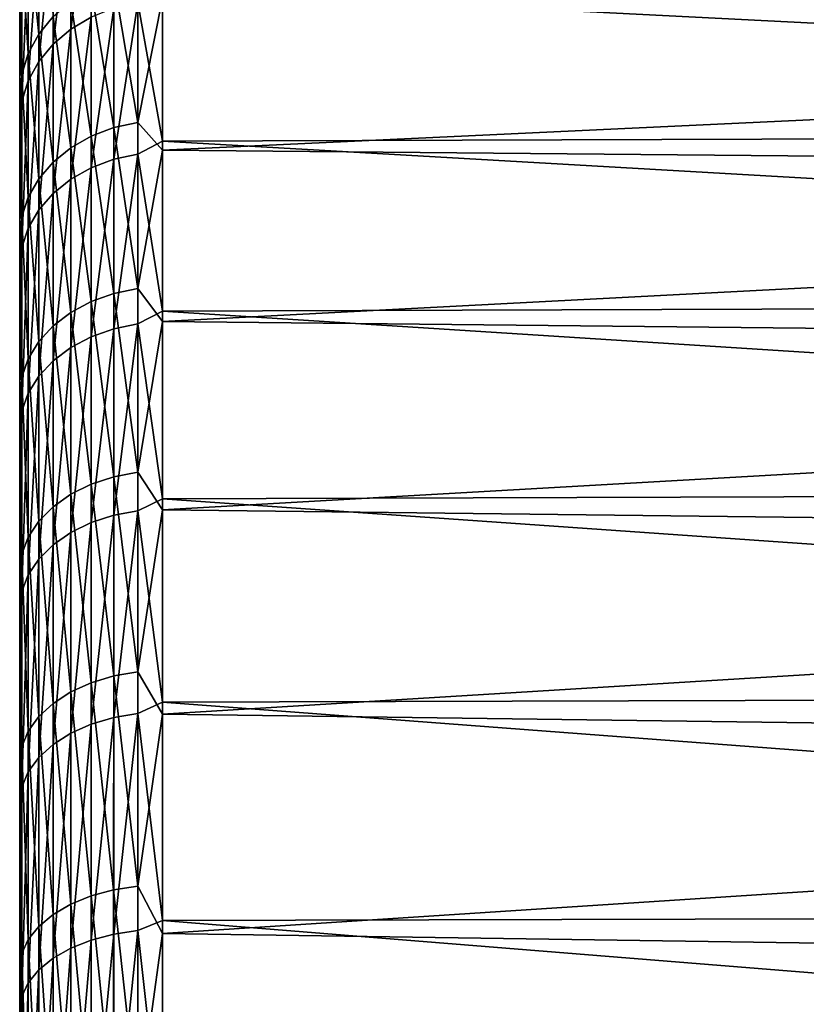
# Model space of a CAD drawing. Header units: metres. Extents: x -150 to 146, y -127 to 82.
# Tile 40 of 256: x -149.6 to -144.09, y 12.59 to 19.49. Entities that reach past the tile are written whole.
import ezdxf

# ---------------------------------------------------------------- set-up
doc = ezdxf.new("R2010")
doc.units = ezdxf.units.M
doc.layers.add('solid_ELLA_AP_WANNE_SW0001', color=7, linetype='CONTINUOUS')

msp = doc.modelspace()

# ---------------------------------------------------------------- linework, layer by layer
at = {"layer": 'solid_ELLA_AP_WANNE_SW0001'}
for points in [[(-149.600006, -21.998028, 0.260199), (-149.600006, 21.9667, 1.200968), (-149.600006, 21.998051, 0.258183)], [(-149.600006, -21.989384, -0.680831), (-149.600006, 21.998051, 0.258183), (-149.600006, 21.989319, -0.682889)], [(-149.600006, -21.998028, 0.260199), (-149.600006, 21.998051, 0.258183), (-149.600006, -21.989384, -0.680831)], [(-149.600006, -21.940376, -1.617136), (-149.600006, 21.989319, -0.682889), (-149.600006, 21.940222, -1.619231)], [(-149.600006, -21.989384, -0.680831), (-149.600006, 21.989319, -0.682889), (-149.600006, -21.940376, -1.617136)], [(-149.600006, -21.966591, 1.202937), (-149.600006, 21.895464, 2.140321), (-149.600006, 21.9667, 1.200968)], [(-149.600006, -21.966591, 1.202937), (-149.600006, 21.9667, 1.200968), (-149.600006, -21.998028, 0.260199)], [(-149.600006, -21.850758, -2.55427), (-149.600006, 21.940222, -1.619231), (-149.600006, 21.850508, -2.556398)], [(-149.600006, -21.940376, -1.617136), (-149.600006, 21.940222, -1.619231), (-149.600006, -21.850758, -2.55427)], [(-149.600006, -21.895277, 2.142242), (-149.600006, 21.784483, 3.071629), (-149.600006, 21.895464, 2.140321)], [(-149.600006, -21.895277, 2.142242), (-149.600006, 21.895464, 2.140321), (-149.600006, -21.966591, 1.202937)], [(-149.600006, -21.721155, -3.488612), (-149.600006, 21.850508, -2.556398), (-149.600006, 21.720808, -3.490769)], [(-149.600006, -21.850758, -2.55427), (-149.600006, 21.850508, -2.556398), (-149.600006, -21.721155, -3.488612)], [(-149.600006, -21.78422, 3.073499), (-149.600006, 21.632984, 3.999683), (-149.600006, 21.784483, 3.071629)], [(-149.600006, -21.78422, 3.073499), (-149.600006, 21.784483, 3.071629), (-149.600006, -21.895277, 2.142242)], [(-149.600006, -21.552286, -4.41507), (-149.600006, 21.720808, -3.490769), (-149.600006, 21.551838, -4.417252)], [(-149.600006, -21.721155, -3.488612), (-149.600006, 21.720808, -3.490769), (-149.600006, -21.552286, -4.41507)], [(-149.600006, -21.632648, 4.001499), (-149.600006, 21.441534, 4.9232), (-149.600006, 21.632984, 3.999683)], [(-149.600006, -21.632648, 4.001499), (-149.600006, 21.632984, 3.999683), (-149.600006, -21.78422, 3.073499)], [(-149.600006, -21.344658, -5.329469), (-149.600006, 21.551838, -4.417252), (-149.600006, 21.344109, -5.331671)], [(-149.600006, -21.552286, -4.41507), (-149.600006, 21.551838, -4.417252), (-149.600006, -21.344658, -5.329469)], [(-149.600006, -21.44113, 4.924959), (-149.600006, 21.211245, 5.837162), (-149.600006, 21.441534, 4.9232)], [(-149.600006, -21.44113, 4.924959), (-149.600006, 21.441534, 4.9232), (-149.600006, -21.632648, 4.001499)], [(-149.600006, -21.096973, -6.236975), (-149.600006, 21.344109, -5.331671), (-149.600006, 21.096317, -6.239192)], [(-149.600006, -21.344658, -5.329469), (-149.600006, 21.344109, -5.331671), (-149.600006, -21.096973, -6.236975)], [(-149.600006, -21.210775, 5.838861), (-149.600006, 20.943209, 6.736605), (-149.600006, 21.211245, 5.837162)], [(-149.600006, -21.210775, 5.838861), (-149.600006, 21.211245, 5.837162), (-149.600006, -21.44113, 4.924959)], [(-149.600006, -20.810144, -7.135509), (-149.600006, 21.096317, -6.239192), (-149.600006, 20.809381, -7.137736)], [(-149.600006, -21.096973, -6.236975), (-149.600006, 21.096317, -6.239192), (-149.600006, -20.810144, -7.135509)], [(-149.600006, -20.942682, 6.738243), (-149.600006, 20.636206, 7.624506), (-149.600006, 20.943209, 6.736605)], [(-149.600006, -20.942682, 6.738243), (-149.600006, 20.943209, 6.736605), (-149.600006, -21.210775, 5.838861)], [(-149.600006, -20.485786, -8.020185), (-149.600006, 20.809381, -7.137736), (-149.600006, 20.484913, -8.022417)], [(-149.600006, -20.810144, -7.135509), (-149.600006, 20.809381, -7.137736), (-149.600006, -20.485786, -8.020185)], [(-149.600006, -20.635624, 7.62608), (-149.600006, 20.290331, 8.501708), (-149.600006, 20.636206, 7.624506)], [(-149.600006, -20.635624, 7.62608), (-149.600006, 20.636206, 7.624506), (-149.600006, -20.942682, 6.738243)], [(-149.600006, -20.125418, -8.886335), (-149.600006, 20.484913, -8.022417), (-149.600006, 20.124432, -8.888567)], [(-149.600006, -20.485786, -8.020185), (-149.600006, 20.484913, -8.022417), (-149.600006, -20.125418, -8.886335)], [(-149.242401, 20.344822, 10.21743), (-149.242386, 19.426407, 11.871095), (-149.099411, 20.434181, 10.262307)], [(-149.242386, 19.426407, 11.871095), (-149.099396, 19.51173, 11.923235), (-149.099411, 20.434181, 10.262307)], [(-149.365829, 20.234612, 10.162081), (-149.365814, 19.321173, 11.806789), (-149.242401, 20.344822, 10.21743)], [(-149.365814, 19.321173, 11.806789), (-149.242386, 19.426407, 11.871095), (-149.242401, 20.344822, 10.21743)], [(-149.600006, -20.289701, 8.503214), (-149.600006, 19.907581, 9.363453), (-149.600006, 20.290331, 8.501708)], [(-149.600006, -20.289701, 8.503214), (-149.600006, 20.290331, 8.501708), (-149.600006, -20.635624, 7.62608)], [(-149.539764, 20.129267, -9.69381), (-149.466034, 20.271749, -9.762427), (-149.466049, 19.391336, -11.411584)], [(-149.466049, 19.391336, -11.411584), (-149.466034, 20.271749, -9.762427), (-149.365967, 19.514517, -11.484073)], [(-149.465942, 19.199234, 11.732275), (-149.365814, 19.321173, 11.806789), (-149.365829, 20.234612, 10.162081)], [(-149.465942, 20.106907, 10.097946), (-149.465942, 19.199234, 11.732275), (-149.365829, 20.234612, 10.162081)], [(-149.600006, -19.727198, -9.73768), (-149.600006, 20.124432, -8.888567), (-149.600006, 19.726101, -9.739904)], [(-149.600006, -20.125418, -8.886335), (-149.600006, 20.124432, -8.888567), (-149.600006, -19.727198, -9.73768)], [(-149.584869, 19.977406, -9.620677), (-149.539764, 20.129267, -9.69381), (-149.539764, 19.255039, -11.331374)], [(-149.539764, 19.255039, -11.331374), (-149.539764, 20.129267, -9.69381), (-149.466049, 19.391336, -11.411584)], [(-149.539703, 19.965595, 10.026978), (-149.539688, 19.064302, 11.64982), (-149.465942, 20.106907, 10.097946)], [(-149.539688, 19.064302, 11.64982), (-149.465942, 19.199234, 11.732275), (-149.465942, 20.106907, 10.097946)], [(-149.600006, 19.726101, -9.739904), (-149.584869, 19.977406, -9.620677), (-149.584869, 19.109774, -11.245887)], [(-149.584869, 19.109774, -11.245887), (-149.584869, 19.977406, -9.620677), (-149.539764, 19.255039, -11.331374)], [(-149.584839, 18.920486, 11.561936), (-149.539688, 19.064302, 11.64982), (-149.539703, 19.965595, 10.026978)], [(-149.584839, 19.814978, 9.951335), (-149.584839, 18.920486, 11.561936), (-149.539703, 19.965595, 10.026978)], [(-149.600006, 19.907581, 9.363453), (-149.600006, 19.489948, 10.204987), (-149.584839, 19.814978, 9.951335)], [(-149.600006, -19.906904, 9.364891), (-149.600006, 19.489948, 10.204987), (-149.600006, 19.907581, 9.363453)], [(-149.600006, -19.906904, 9.364891), (-149.600006, 19.907581, 9.363453), (-149.600006, -20.289701, 8.503214)], [(-149.600006, 19.036777, 11.026817), (-149.584839, 18.920486, 11.561936), (-149.584839, 19.814978, 9.951335)], [(-149.600006, 19.489948, 10.204987), (-149.600006, 19.036777, 11.026817), (-149.584839, 19.814978, 9.951335)], [(-149.099594, 19.707031, -11.597366), (-148.941406, 19.770508, -11.634722), (-148.941422, 18.736404, -13.235808)], [(-148.941422, 18.736404, -13.235808), (-148.941406, 19.770508, -11.634722), (-148.772858, 18.77319, -13.261794)], [(-148.941406, 19.770508, -11.634722), (-148.772827, 19.80932, -11.657562), (-148.772858, 18.77319, -13.261794)], [(-148.772858, 18.77319, -13.261794), (-148.772827, 19.80932, -11.657562), (-148.600006, 19.646578, -11.95876)], [(-148.600006, 19.702906, 11.865728), (-129, 18.706472, 13.381624), (-129, 19.766756, 11.759055)], [(-149.600006, 19.2904, -10.576266), (-149.600006, 19.726101, -9.739904), (-149.584869, 19.109774, -11.245887)], [(-149.600006, -19.291613, -10.574054), (-149.600006, 19.726101, -9.739904), (-149.600006, 19.2904, -10.576266)], [(-149.600006, -19.727198, -9.73768), (-149.600006, 19.726101, -9.739904), (-149.600006, -19.291613, -10.574054)], [(-149.242554, 19.620827, -11.546636), (-149.099594, 19.707031, -11.597366), (-149.099609, 18.676247, -13.193312)], [(-149.099609, 18.676247, -13.193312), (-149.099594, 19.707031, -11.597366), (-148.941422, 18.736404, -13.235808)], [(-148.772614, 19.612942, 11.985084), (-148.600006, 18.641153, 13.472469), (-148.600006, 19.702906, 11.865728)], [(-148.600006, 19.702906, 11.865728), (-148.600006, 18.641153, 13.472469), (-129, 18.706472, 13.381624)], [(-149.365967, 19.514517, -11.484073), (-149.242554, 19.620827, -11.546636), (-149.242569, 18.594547, -13.135598)], [(-149.242569, 18.594547, -13.135598), (-149.242554, 19.620827, -11.546636), (-149.099609, 18.676247, -13.193312)], [(-148.941193, 19.574547, 11.96162), (-148.941177, 18.51399, 13.545318), (-148.772614, 19.612942, 11.985084)], [(-148.941177, 18.51399, 13.545318), (-148.772598, 18.550304, 13.571886), (-148.772614, 19.612942, 11.985084)], [(-148.772858, 18.77319, -13.261794), (-148.600006, 19.646578, -11.95876), (-148.600006, 18.57724, -13.560462)], [(-148.772614, 19.612942, 11.985084), (-148.772598, 18.550304, 13.571886), (-148.600006, 18.641153, 13.472469)], [(-148.600006, 18.57724, -13.560462), (-148.600006, 19.646578, -11.95876), (-129, 19.496389, -12.202082)], [(-149.099396, 19.51173, 11.923235), (-149.09938, 18.45458, 13.501852), (-148.941193, 19.574547, 11.96162)], [(-149.09938, 18.45458, 13.501852), (-148.941177, 18.51399, 13.545318), (-148.941193, 19.574547, 11.96162)], [(-149.600006, -19.489231, 10.206356), (-149.600006, 19.036777, 11.026817), (-149.600006, 19.489948, 10.204987)], [(-149.600006, -19.489231, 10.206356), (-149.600006, 19.489948, 10.204987), (-149.600006, -19.906904, 9.364891)], [(-149.466049, 19.391336, -11.411584), (-149.365967, 19.514517, -11.484073), (-149.365967, 18.493795, -13.064425)], [(-149.365967, 18.493795, -13.064425), (-149.365967, 19.514517, -11.484073), (-149.242569, 18.594547, -13.135598)], [(-149.242386, 19.426407, 11.871095), (-149.242371, 18.373882, 13.442811), (-149.099396, 19.51173, 11.923235)], [(-149.242371, 18.373882, 13.442811), (-149.09938, 18.45458, 13.501852), (-149.099396, 19.51173, 11.923235)], [(-148.600006, 18.57724, -13.560462), (-129, 19.496389, -12.202082), (-129, 18.399765, -13.800314)], [(-149.365814, 18.274351, 13.369992), (-149.242371, 18.373882, 13.442811), (-149.242386, 19.426407, 11.871095)], [(-149.365814, 19.321173, 11.806789), (-149.365814, 18.274351, 13.369992), (-149.242386, 19.426407, 11.871095)], [(-149.539764, 19.255039, -11.331374), (-149.466049, 19.391336, -11.411584), (-149.466064, 18.377058, -12.981958)], [(-149.466064, 18.377058, -12.981958), (-149.466049, 19.391336, -11.411584), (-149.365967, 18.493795, -13.064425)], [(-149.600006, 18.819786, -11.39313), (-149.600006, 19.2904, -10.576266), (-149.584869, 19.109774, -11.245887)], [(-149.600006, -18.821114, -11.390936), (-149.600006, 19.2904, -10.576266), (-149.600006, 18.819786, -11.39313)], [(-149.600006, -19.291613, -10.574054), (-149.600006, 19.2904, -10.576266), (-149.600006, -18.821114, -11.390936)], [(-149.465942, 19.199234, 11.732275), (-149.465927, 18.159021, 13.285613), (-149.365814, 19.321173, 11.806789)], [(-149.465927, 18.159021, 13.285613), (-149.365814, 18.274351, 13.369992), (-149.365814, 19.321173, 11.806789)], [(-149.584869, 19.109774, -11.245887), (-149.539764, 19.255039, -11.331374), (-149.53978, 18.247889, -12.890711)], [(-149.53978, 18.247889, -12.890711), (-149.539764, 19.255039, -11.331374), (-149.466064, 18.377058, -12.981958)], [(-149.539688, 18.031401, 13.192243), (-149.465927, 18.159021, 13.285613), (-149.465942, 19.199234, 11.732275)], [(-149.539688, 19.064302, 11.64982), (-149.539688, 18.031401, 13.192243), (-149.465942, 19.199234, 11.732275)], [(-149.600006, 18.819786, -11.39313), (-149.584869, 19.109774, -11.245887), (-149.584885, 18.11022, -12.793458)], [(-149.584885, 18.11022, -12.793458), (-149.584869, 19.109774, -11.245887), (-149.53978, 18.247889, -12.890711)], [(-149.584839, 17.895376, 13.092724), (-149.539688, 18.031401, 13.192243), (-149.539688, 19.064302, 11.64982)], [(-149.584839, 18.920486, 11.561936), (-149.584839, 17.895376, 13.092724), (-149.539688, 19.064302, 11.64982)], [(-149.600006, 19.036777, 11.026817), (-149.600006, 18.546803, 11.831904), (-149.584839, 18.920486, 11.561936)], [(-149.600006, -19.036022, 11.028121), (-149.600006, 18.546803, 11.831904), (-149.600006, 19.036777, 11.026817)], [(-149.600006, -19.036022, 11.028121), (-149.600006, 19.036777, 11.026817), (-149.600006, -19.489231, 10.206356)], [(-149.600006, 18.022772, 12.616012), (-149.584839, 17.895376, 13.092724), (-149.584839, 18.920486, 11.561936)], [(-149.600006, 18.546803, 11.831904), (-149.600006, 18.022772, 12.616012), (-149.584839, 18.920486, 11.561936)], [(-149.600006, 18.316713, -12.185976), (-149.600006, 18.819786, -11.39313), (-149.584885, 18.11022, -12.793458)], [(-149.600006, -18.318157, -12.183805), (-149.600006, 18.819786, -11.39313), (-149.600006, 18.316713, -12.185976)], [(-149.600006, -18.821114, -11.390936), (-149.600006, 18.819786, -11.39313), (-149.600006, -18.318157, -12.183805)], [(-149.099609, 18.676247, -13.193312), (-148.941422, 18.736404, -13.235808), (-148.941437, 17.572954, -14.745522)], [(-148.941437, 17.572954, -14.745522), (-148.941422, 18.736404, -13.235808), (-148.772873, 17.607458, -14.774474)], [(-148.941422, 18.736404, -13.235808), (-148.772858, 18.77319, -13.261794), (-148.772873, 17.607458, -14.774474)], [(-148.772873, 17.607458, -14.774474), (-148.772858, 18.77319, -13.261794), (-148.600006, 18.57724, -13.560462)], [(-149.242569, 18.594547, -13.135598), (-149.099609, 18.676247, -13.193312), (-149.099609, 17.516531, -14.698176)], [(-149.099609, 17.516531, -14.698176), (-149.099609, 18.676247, -13.193312), (-148.941437, 17.572954, -14.745522)], [(-148.600006, 18.641153, 13.472469), (-129, 17.513338, 14.909158), (-129, 18.706472, 13.381624)], [(-149.365967, 18.493795, -13.064425), (-149.242569, 18.594547, -13.135598), (-149.242584, 17.439903, -14.633879)], [(-149.242584, 17.439903, -14.633879), (-149.242569, 18.594547, -13.135598), (-149.099609, 17.516531, -14.698176)], [(-148.772873, 17.607458, -14.774474), (-148.600006, 18.57724, -13.560462), (-148.600006, 17.377653, -15.067089)], [(-148.772598, 18.550304, 13.571886), (-148.600006, 17.448704, 14.984751), (-148.600006, 18.641153, 13.472469)], [(-148.600006, 18.641153, 13.472469), (-148.600006, 17.448704, 14.984751), (-129, 17.513338, 14.909158)], [(-148.600006, 17.377653, -15.067089), (-148.600006, 18.57724, -13.560462), (-129, 18.399765, -13.800314)], [(-149.600006, -18.546013, 11.833142), (-149.600006, 18.022772, 12.616012), (-149.600006, 18.546803, 11.831904)], [(-149.600006, -18.546013, 11.833142), (-149.600006, 18.546803, 11.831904), (-149.600006, -19.036022, 11.028121)], [(-149.09938, 18.45458, 13.501852), (-149.099365, 17.270029, 14.987261), (-148.941177, 18.51399, 13.545318)], [(-149.099365, 17.270029, 14.987261), (-148.941162, 17.325624, 15.035507), (-148.941177, 18.51399, 13.545318)], [(-148.941177, 18.51399, 13.545318), (-148.941162, 17.325624, 15.035507), (-148.772598, 18.550304, 13.571886)], [(-148.941162, 17.325624, 15.035507), (-148.772583, 17.359606, 15.064997), (-148.772598, 18.550304, 13.571886)], [(-148.772598, 18.550304, 13.571886), (-148.772583, 17.359606, 15.064997), (-148.600006, 17.448704, 14.984751)], [(-149.466064, 18.377058, -12.981958), (-149.365967, 18.493795, -13.064425), (-149.365982, 17.345406, -14.554585)], [(-149.365982, 17.345406, -14.554585), (-149.365967, 18.493795, -13.064425), (-149.242584, 17.439903, -14.633879)], [(-149.242371, 18.373882, 13.442811), (-149.242355, 17.194513, 14.921726), (-149.09938, 18.45458, 13.501852)], [(-149.242355, 17.194513, 14.921726), (-149.099365, 17.270029, 14.987261), (-149.09938, 18.45458, 13.501852)], [(-149.53978, 18.247889, -12.890711), (-149.466064, 18.377058, -12.981958), (-149.466064, 17.235916, -14.462712)], [(-149.466064, 17.235916, -14.462712), (-149.466064, 18.377058, -12.981958), (-149.365982, 17.345406, -14.554585)], [(-149.365814, 18.274351, 13.369992), (-149.365799, 17.101374, 14.840898), (-149.242371, 18.373882, 13.442811)], [(-149.365799, 17.101374, 14.840898), (-149.242355, 17.194513, 14.921726), (-149.242371, 18.373882, 13.442811)], [(-148.600006, 17.377653, -15.067089), (-129, 18.399765, -13.800314), (-129, 17.172466, -15.300536)], [(-149.600006, 17.77981, -12.956315), (-149.600006, 18.316713, -12.185976), (-149.584885, 18.11022, -12.793458)], [(-149.600006, -17.78137, -12.954173), (-149.600006, 18.316713, -12.185976), (-149.600006, 17.77981, -12.956315)], [(-149.600006, -18.318157, -12.183805), (-149.600006, 18.316713, -12.185976), (-149.600006, -17.78137, -12.954173)], [(-149.584885, 18.11022, -12.793458), (-149.53978, 18.247889, -12.890711), (-149.53978, 17.114767, -14.361055)], [(-149.53978, 17.114767, -14.361055), (-149.53978, 18.247889, -12.890711), (-149.466064, 17.235916, -14.462712)], [(-149.465927, 16.993446, 14.747237), (-149.365799, 17.101374, 14.840898), (-149.365814, 18.274351, 13.369992)], [(-149.465927, 18.159021, 13.285613), (-149.465927, 16.993446, 14.747237), (-149.365814, 18.274351, 13.369992)], [(-149.600006, 17.77981, -12.956315), (-149.584885, 18.11022, -12.793458), (-149.584885, 16.985645, -14.252709)], [(-149.584885, 16.985645, -14.252709), (-149.584885, 18.11022, -12.793458), (-149.53978, 17.114767, -14.361055)], [(-149.539688, 18.031401, 13.192243), (-149.539673, 16.87402, 14.643596), (-149.465927, 18.159021, 13.285613)], [(-149.539673, 16.87402, 14.643596), (-149.465927, 16.993446, 14.747237), (-149.465927, 18.159021, 13.285613)], [(-149.600006, 18.022772, 12.616012), (-149.600006, 17.467459, 13.374852), (-149.584839, 17.895376, 13.092724)], [(-149.600006, -18.02195, 12.617183), (-149.600006, 17.467459, 13.374852), (-149.600006, 18.022772, 12.616012)], [(-149.600006, -18.02195, 12.617183), (-149.600006, 18.022772, 12.616012), (-149.600006, -18.546013, 11.833142)], [(-149.584839, 16.746727, 14.533129), (-149.539673, 16.87402, 14.643596), (-149.539688, 18.031401, 13.192243)], [(-149.584839, 17.895376, 13.092724), (-149.584839, 16.746727, 14.533129), (-149.539688, 18.031401, 13.192243)], [(-149.600006, 16.88134, 14.10716), (-149.584839, 16.746727, 14.533129), (-149.584839, 17.895376, 13.092724)], [(-149.600006, 17.467459, 13.374852), (-149.600006, 16.88134, 14.10716), (-149.584839, 17.895376, 13.092724)], [(-149.600006, 17.208212, -13.705997), (-149.600006, 17.77981, -12.956315), (-149.584885, 16.985645, -14.252709)], [(-149.600006, -17.20989, -13.70389), (-149.600006, 17.77981, -12.956315), (-149.600006, 17.208212, -13.705997)], [(-149.600006, -17.78137, -12.954173), (-149.600006, 17.77981, -12.956315), (-149.600006, -17.20989, -13.70389)], [(-149.099609, 17.516531, -14.698176), (-148.941437, 17.572954, -14.745522), (-148.941452, 16.288193, -16.15344)], [(-148.941452, 16.288193, -16.15344), (-148.941437, 17.572954, -14.745522), (-148.772888, 16.320177, -16.18516)], [(-148.941437, 17.572954, -14.745522), (-148.772873, 17.607458, -14.774474), (-148.772888, 16.320177, -16.18516)], [(-148.772888, 16.320177, -16.18516), (-148.772873, 17.607458, -14.774474), (-148.600006, 17.377653, -15.067089)], [(-149.242584, 17.439903, -14.633879), (-149.099609, 17.516531, -14.698176), (-149.099625, 16.235891, -16.101572)], [(-149.099625, 16.235891, -16.101572), (-149.099609, 17.516531, -14.698176), (-148.941452, 16.288193, -16.15344)], [(-148.600006, 17.448704, 14.984751), (-129, 16.195824, 16.330809), (-129, 17.513338, 14.909158)], [(-149.600006, -17.466614, 13.375957), (-149.600006, 16.88134, 14.10716), (-149.600006, 17.467459, 13.374852)], [(-149.600006, -17.466614, 13.375957), (-149.600006, 17.467459, 13.374852), (-149.600006, -18.02195, 12.617183)], [(-149.365982, 17.345406, -14.554585), (-149.242584, 17.439903, -14.633879), (-149.242599, 16.164865, -16.031134)], [(-149.242599, 16.164865, -16.031134), (-149.242584, 17.439903, -14.633879), (-149.099625, 16.235891, -16.101572)], [(-148.772583, 17.359606, 15.064997), (-148.600006, 16.133917, 16.391972), (-148.600006, 17.448704, 14.984751)], [(-148.600006, 17.448704, 14.984751), (-148.600006, 16.133917, 16.391972), (-129, 16.195824, 16.330809)], [(-149.466064, 17.235916, -14.462712), (-149.365982, 17.345406, -14.554585), (-149.365997, 16.077276, -15.944268)], [(-149.365997, 16.077276, -15.944268), (-149.365982, 17.345406, -14.554585), (-149.242599, 16.164865, -16.031134)], [(-148.941162, 17.325624, 15.035507), (-148.941147, 16.017653, 16.421902), (-148.772583, 17.359606, 15.064997)], [(-148.941147, 16.017653, 16.421902), (-148.772568, 16.049065, 16.454107), (-148.772583, 17.359606, 15.064997)], [(-148.772888, 16.320177, -16.18516), (-148.600006, 17.377653, -15.067089), (-148.600006, 16.056227, -16.468077)], [(-148.772583, 17.359606, 15.064997), (-148.772568, 16.049065, 16.454107), (-148.600006, 16.133917, 16.391972)], [(-148.600006, 16.056227, -16.468077), (-148.600006, 17.377653, -15.067089), (-129, 17.172466, -15.300536)], [(-149.242355, 17.194513, 14.921726), (-149.24234, 15.896441, 16.297632), (-149.099365, 17.270029, 14.987261)], [(-149.24234, 15.896441, 16.297632), (-149.09935, 15.966256, 16.369209), (-149.099365, 17.270029, 14.987261)], [(-149.099365, 17.270029, 14.987261), (-149.09935, 15.966256, 16.369209), (-148.941162, 17.325624, 15.035507)], [(-149.09935, 15.966256, 16.369209), (-148.941147, 16.017653, 16.421902), (-148.941162, 17.325624, 15.035507)], [(-149.600006, 16.605141, -14.431011), (-149.600006, 17.208212, -13.705997), (-149.584885, 16.985645, -14.252709)], [(-149.600006, -16.606937, -14.428944), (-149.600006, 17.208212, -13.705997), (-149.600006, 16.605141, -14.431011)], [(-149.600006, -17.20989, -13.70389), (-149.600006, 17.208212, -13.705997), (-149.600006, -16.606937, -14.428944)], [(-149.53978, 17.114767, -14.361055), (-149.466064, 17.235916, -14.462712), (-149.46608, 15.975789, -15.843621)], [(-149.46608, 15.975789, -15.843621), (-149.466064, 17.235916, -14.462712), (-149.365997, 16.077276, -15.944268)], [(-149.365799, 17.101374, 14.840898), (-149.365784, 15.810335, 16.209352), (-149.242355, 17.194513, 14.921726)], [(-149.365784, 15.810335, 16.209352), (-149.24234, 15.896441, 16.297632), (-149.242355, 17.194513, 14.921726)], [(-148.600006, 16.056227, -16.468077), (-129, 17.172466, -15.300536), (-129, 15.823209, -16.692095)], [(-149.584885, 16.985645, -14.252709), (-149.53978, 17.114767, -14.361055), (-149.53978, 15.863496, -15.732257)], [(-149.53978, 15.863496, -15.732257), (-149.53978, 17.114767, -14.361055), (-149.46608, 15.975789, -15.843621)], [(-149.465927, 16.993446, 14.747237), (-149.465912, 15.710558, 16.107058), (-149.365799, 17.101374, 14.840898)], [(-149.465912, 15.710558, 16.107058), (-149.365784, 15.810335, 16.209352), (-149.365799, 17.101374, 14.840898)], [(-149.539673, 15.600147, 15.99386), (-149.465912, 15.710558, 16.107058), (-149.465927, 16.993446, 14.747237)], [(-149.539673, 16.87402, 14.643596), (-149.539673, 15.600147, 15.99386), (-149.465927, 16.993446, 14.747237)], [(-149.600006, 16.605141, -14.431011), (-149.584885, 16.985645, -14.252709), (-149.584885, 15.743814, -15.613565)], [(-149.584885, 15.743814, -15.613565), (-149.584885, 16.985645, -14.252709), (-149.53978, 15.863496, -15.732257)], [(-149.600006, 16.88134, 14.10716), (-149.600006, 16.26153, 14.816848), (-149.584839, 16.746727, 14.533129)], [(-149.600006, -16.880476, 14.108193), (-149.600006, 16.26153, 14.816848), (-149.600006, 16.88134, 14.10716)], [(-149.600006, -16.880476, 14.108193), (-149.600006, 16.88134, 14.10716), (-149.600006, -17.466614, 13.375957)], [(-149.584839, 16.746727, 14.533129), (-149.584824, 15.482465, 15.873207), (-149.539673, 16.87402, 14.643596)], [(-149.584824, 15.482465, 15.873207), (-149.539673, 15.600147, 15.99386), (-149.539673, 16.87402, 14.643596)], [(-149.600006, 15.611307, 15.500517), (-149.584824, 15.482465, 15.873207), (-149.584839, 16.746727, 14.533129)], [(-149.600006, 16.26153, 14.816848), (-149.600006, 15.611307, 15.500517), (-149.584839, 16.746727, 14.533129)], [(-149.600006, 15.973818, -15.127343), (-149.600006, 16.605141, -14.431011), (-149.584885, 15.743814, -15.613565)], [(-149.600006, -15.97573, -15.125323), (-149.600006, 16.605141, -14.431011), (-149.600006, 15.973818, -15.127343)], [(-149.600006, -16.606937, -14.428944), (-149.600006, 16.605141, -14.431011), (-149.600006, -15.97573, -15.125323)], [(-148.941452, 16.288193, -16.15344), (-148.772888, 16.320177, -16.18516), (-148.772903, 14.92023, -17.484112)], [(-148.772903, 14.92023, -17.484112), (-148.772888, 16.320177, -16.18516), (-148.600006, 16.056227, -16.468077)], [(-149.600006, -16.260656, 14.817809), (-149.600006, 15.611307, 15.500517), (-149.600006, 16.26153, 14.816848)], [(-149.600006, -16.260656, 14.817809), (-149.600006, 16.26153, 14.816848), (-149.600006, -16.880476, 14.108193)], [(-149.242599, 16.164865, -16.031134), (-149.099625, 16.235891, -16.101572), (-149.09964, 14.843172, -17.393812)], [(-149.09964, 14.843172, -17.393812), (-149.099625, 16.235891, -16.101572), (-148.941467, 14.890988, -17.449844)], [(-149.099625, 16.235891, -16.101572), (-148.941452, 16.288193, -16.15344), (-148.941467, 14.890988, -17.449844)], [(-148.941467, 14.890988, -17.449844), (-148.941452, 16.288193, -16.15344), (-148.772903, 14.92023, -17.484112)], [(-149.365997, 16.077276, -15.944268), (-149.242599, 16.164865, -16.031134), (-149.242615, 14.778236, -17.317719)], [(-149.242615, 14.778236, -17.317719), (-149.242599, 16.164865, -16.031134), (-149.09964, 14.843172, -17.393812)], [(-148.600006, 16.133917, 16.391972), (-129, 14.763288, 17.636477), (-129, 16.195824, 16.330809)], [(-148.772568, 16.049065, 16.454107), (-148.600006, 14.706012, 17.684265), (-148.600006, 16.133917, 16.391972)], [(-148.600006, 16.133917, 16.391972), (-148.600006, 14.706012, 17.684265), (-129, 14.763288, 17.636477)], [(-149.46608, 15.975789, -15.843621), (-149.365997, 16.077276, -15.944268), (-149.366013, 14.698158, -17.223879)], [(-149.366013, 14.698158, -17.223879), (-149.365997, 16.077276, -15.944268), (-149.242615, 14.778236, -17.317719)], [(-148.941147, 16.017653, 16.421902), (-148.941132, 14.599102, 17.694929), (-148.772568, 16.049065, 16.454107)], [(-148.941132, 14.599102, 17.694929), (-148.772552, 14.627731, 17.72963), (-148.772568, 16.049065, 16.454107)], [(-148.772903, 14.92023, -17.484112), (-148.600006, 16.056227, -16.468077), (-148.600006, 14.622229, -17.753603)], [(-148.772568, 16.049065, 16.454107), (-148.772552, 14.627731, 17.72963), (-148.600006, 14.706012, 17.684265)], [(-148.600006, 14.622229, -17.753603), (-148.600006, 16.056227, -16.468077), (-129, 15.823209, -16.692095)], [(-149.600006, 15.314211, -15.794485), (-149.600006, 15.973818, -15.127343), (-149.584885, 15.743814, -15.613565)], [(-149.600006, -15.316237, -15.792521), (-149.600006, 15.973818, -15.127343), (-149.600006, 15.314211, -15.794485)], [(-149.600006, -15.97573, -15.125323), (-149.600006, 15.973818, -15.127343), (-149.600006, -15.316237, -15.792521)], [(-149.53978, 15.863496, -15.732257), (-149.46608, 15.975789, -15.843621), (-149.46608, 14.605376, -17.115154)], [(-149.46608, 14.605376, -17.115154), (-149.46608, 15.975789, -15.843621), (-149.366013, 14.698158, -17.223879)], [(-149.24234, 15.896441, 16.297632), (-149.242325, 14.488629, 17.561031), (-149.09935, 15.966256, 16.369209)], [(-149.242325, 14.488629, 17.561031), (-149.099335, 14.552259, 17.638153), (-149.09935, 15.966256, 16.369209)], [(-149.09935, 15.966256, 16.369209), (-149.099335, 14.552259, 17.638153), (-148.941147, 16.017653, 16.421902)], [(-149.099335, 14.552259, 17.638153), (-148.941132, 14.599102, 17.694929), (-148.941147, 16.017653, 16.421902)], [(-149.365784, 15.810335, 16.209352), (-149.365768, 14.410151, 17.46591), (-149.24234, 15.896441, 16.297632)], [(-149.365768, 14.410151, 17.46591), (-149.242325, 14.488629, 17.561031), (-149.24234, 15.896441, 16.297632)], [(-149.584885, 15.743814, -15.613565), (-149.53978, 15.863496, -15.732257), (-149.539795, 14.502715, -16.99485)], [(-149.539795, 14.502715, -16.99485), (-149.53978, 15.863496, -15.732257), (-149.46608, 14.605376, -17.115154)], [(-148.600006, 14.622229, -17.753603), (-129, 15.823209, -16.692095), (-129, 14.361577, -17.965109)], [(-149.600006, 15.314211, -15.794485), (-149.584885, 15.743814, -15.613565), (-149.584885, 14.393299, -16.866632)], [(-149.584885, 14.393299, -16.866632), (-149.584885, 15.743814, -15.613565), (-149.539795, 14.502715, -16.99485)], [(-149.465912, 15.710558, 16.107058), (-149.465897, 14.31921, 17.355684), (-149.365784, 15.810335, 16.209352)], [(-149.465897, 14.31921, 17.355684), (-149.365768, 14.410151, 17.46591), (-149.365784, 15.810335, 16.209352)], [(-149.539673, 14.218578, 17.233713), (-149.465897, 14.31921, 17.355684), (-149.465912, 15.710558, 16.107058)], [(-149.539673, 15.600147, 15.99386), (-149.539673, 14.218578, 17.233713), (-149.465912, 15.710558, 16.107058)], [(-149.600006, 15.611307, 15.500517), (-149.600006, 14.934283, 16.154345), (-149.584824, 15.482465, 15.873207)], [(-149.600006, -15.610427, 15.501404), (-149.600006, 14.934283, 16.154345), (-149.600006, 15.611307, 15.500517)], [(-149.600006, -15.610427, 15.501404), (-149.600006, 15.611307, 15.500517), (-149.600006, -16.260656, 14.817809)], [(-149.584824, 14.111319, 17.103708), (-149.539673, 14.218578, 17.233713), (-149.539673, 15.600147, 15.99386)], [(-149.584824, 15.482465, 15.873207), (-149.584824, 14.111319, 17.103708), (-149.539673, 15.600147, 15.99386)], [(-149.600006, 14.232514, 16.775936), (-149.584824, 14.111319, 17.103708), (-149.584824, 15.482465, 15.873207)], [(-149.600006, 14.934283, 16.154345), (-149.600006, 14.232514, 16.775936), (-149.584824, 15.482465, 15.873207)], [(-149.600006, 14.623599, -16.43557), (-149.600006, 15.314211, -15.794485), (-149.584885, 14.393299, -16.866632)], [(-149.600006, -14.625737, -16.433668), (-149.600006, 15.314211, -15.794485), (-149.600006, 14.623599, -16.43557)], [(-149.600006, -15.316237, -15.792521), (-149.600006, 15.314211, -15.794485), (-149.600006, -14.625737, -16.433668)], [(-149.600006, -14.933402, 16.155161), (-149.600006, 14.232514, 16.775936), (-149.600006, 14.934283, 16.154345)], [(-149.600006, -14.933402, 16.155161), (-149.600006, 14.934283, 16.154345), (-149.600006, -15.610427, 15.501404)], [(-148.941467, 14.890988, -17.449844), (-148.772903, 14.92023, -17.484112), (-148.772919, 13.417283, -18.662363)], [(-148.772919, 13.417283, -18.662363), (-148.772903, 14.92023, -17.484112), (-148.600006, 14.622229, -17.753603)], [(-149.09964, 14.843172, -17.393812), (-148.941467, 14.890988, -17.449844), (-148.941483, 13.390985, -18.625786)], [(-148.941483, 13.390985, -18.625786), (-148.941467, 14.890988, -17.449844), (-148.772919, 13.417283, -18.662363)], [(-149.366013, 14.698158, -17.223879), (-149.242615, 14.778236, -17.317719), (-149.242615, 13.289588, -18.484749)], [(-149.242615, 14.778236, -17.317719), (-149.09964, 14.843172, -17.393812), (-149.099655, 13.347984, -18.565973)], [(-149.242615, 13.289588, -18.484749), (-149.242615, 14.778236, -17.317719), (-149.099655, 13.347984, -18.565973)], [(-149.099655, 13.347984, -18.565973), (-149.09964, 14.843172, -17.393812), (-148.941483, 13.390985, -18.625786)], [(-148.600006, 14.706012, 17.684265), (-129, 13.225904, 18.816893), (-129, 14.763288, 17.636477)], [(-149.46608, 14.605376, -17.115154), (-149.366013, 14.698158, -17.223879), (-149.366013, 13.217575, -18.384586)], [(-149.366013, 13.217575, -18.384586), (-149.366013, 14.698158, -17.223879), (-149.242615, 13.289588, -18.484749)], [(-148.772552, 14.627731, 17.72963), (-148.600006, 13.175, 18.85257), (-148.600006, 14.706012, 17.684265)], [(-148.600006, 14.706012, 17.684265), (-148.600006, 13.175, 18.85257), (-129, 13.225904, 18.816893)], [(-149.600006, 13.9057, -17.047394), (-149.600006, 14.623599, -16.43557), (-149.584885, 14.393299, -16.866632)], [(-149.600006, -13.907948, -17.045559), (-149.600006, 14.623599, -16.43557), (-149.600006, 13.9057, -17.047394)], [(-149.600006, -14.625737, -16.433668), (-149.600006, 14.623599, -16.43557), (-149.600006, -13.907948, -17.045559)], [(-149.539795, 14.502715, -16.99485), (-149.46608, 14.605376, -17.115154), (-149.466095, 13.134138, -18.268532)], [(-149.466095, 13.134138, -18.268532), (-149.46608, 14.605376, -17.115154), (-149.366013, 13.217575, -18.384586)], [(-149.099335, 14.552259, 17.638153), (-149.099319, 13.037802, 18.785336), (-148.941132, 14.599102, 17.694929)], [(-149.099319, 13.037802, 18.785336), (-148.941116, 13.079767, 18.845802), (-148.941132, 14.599102, 17.694929)], [(-148.941132, 14.599102, 17.694929), (-148.941116, 13.079767, 18.845802), (-148.772552, 14.627731, 17.72963)], [(-148.941116, 13.079767, 18.845802), (-148.772537, 13.105416, 18.882757), (-148.772552, 14.627731, 17.72963)], [(-148.772919, 13.417283, -18.662363), (-148.600006, 14.622229, -17.753603), (-148.600006, 13.08571, -18.914656)], [(-148.772552, 14.627731, 17.72963), (-148.772537, 13.105416, 18.882757), (-148.600006, 13.175, 18.85257)], [(-148.600006, 13.08571, -18.914656), (-148.600006, 14.622229, -17.753603), (-129, 14.361577, -17.965109)], [(-149.584885, 14.393299, -16.866632), (-149.539795, 14.502715, -16.99485), (-149.539795, 13.041818, -18.14012)], [(-149.539795, 13.041818, -18.14012), (-149.539795, 14.502715, -16.99485), (-149.466095, 13.134138, -18.268532)], [(-149.242325, 12.980795, 18.703199), (-149.099319, 13.037802, 18.785336), (-149.099335, 14.552259, 17.638153)], [(-149.242325, 14.488629, 17.561031), (-149.242325, 12.980795, 18.703199), (-149.099335, 14.552259, 17.638153)], [(-149.365768, 12.910484, 18.601892), (-149.242325, 12.980795, 18.703199), (-149.242325, 14.488629, 17.561031)], [(-149.365768, 14.410151, 17.46591), (-149.365768, 12.910484, 18.601892), (-149.242325, 14.488629, 17.561031)], [(-149.600006, 13.9057, -17.047394), (-149.584885, 14.393299, -16.866632), (-149.584885, 12.943423, -18.003262)], [(-149.584885, 12.943423, -18.003262), (-149.584885, 14.393299, -16.866632), (-149.539795, 13.041818, -18.14012)], [(-149.465897, 12.82901, 18.484501), (-149.365768, 12.910484, 18.601892), (-149.365768, 14.410151, 17.46591)], [(-149.465897, 14.31921, 17.355684), (-149.465897, 12.82901, 18.484501), (-149.365768, 14.410151, 17.46591)], [(-149.539673, 14.218578, 17.233713), (-149.539658, 12.738852, 18.354597), (-149.465897, 14.31921, 17.355684)], [(-149.539658, 12.738852, 18.354597), (-149.465897, 12.82901, 18.484501), (-149.465897, 14.31921, 17.355684)], [(-148.600006, 13.08571, -18.914656), (-129, 14.361577, -17.965109), (-129, 12.797949, -19.110535)], [(-149.600006, 14.232514, 16.775936), (-149.600006, 13.501911, 17.36899), (-149.584824, 14.111319, 17.103708)], [(-149.600006, -14.231633, 16.776684), (-149.600006, 13.501911, 17.36899), (-149.600006, 14.232514, 16.775936)], [(-149.600006, -14.231633, 16.776684), (-149.600006, 14.232514, 16.775936), (-149.600006, -14.933402, 16.155161)], [(-149.584824, 12.642755, 18.216137), (-149.539658, 12.738852, 18.354597), (-149.539673, 14.218578, 17.233713)], [(-149.584824, 14.111319, 17.103708), (-149.584824, 12.642755, 18.216137), (-149.539673, 14.218578, 17.233713)], [(-149.600006, 12.745324, 17.931526), (-149.584824, 12.642755, 18.216137), (-149.584824, 14.111319, 17.103708)], [(-149.600006, 13.501911, 17.36899), (-149.600006, 12.745324, 17.931526), (-149.584824, 14.111319, 17.103708)], [(-149.600006, 13.164395, -17.626581), (-149.600006, 13.9057, -17.047394), (-149.584885, 12.943423, -18.003262)], [(-149.600006, -13.166752, -17.624821), (-149.600006, 13.9057, -17.047394), (-149.600006, 13.164395, -17.626581)], [(-149.600006, -13.907948, -17.045559), (-149.600006, 13.9057, -17.047394), (-149.600006, -13.166752, -17.624821)], [(-149.600006, -13.501035, 17.369673), (-149.600006, 12.745324, 17.931526), (-149.600006, 13.501911, 17.36899)], [(-149.600006, -13.501035, 17.369673), (-149.600006, 13.501911, 17.36899), (-149.600006, -14.231633, 16.776684)], [(-148.941483, 13.390985, -18.625786), (-148.772919, 13.417283, -18.662363), (-148.772934, 11.821712, -19.711781)], [(-148.772934, 11.821712, -19.711781), (-148.772919, 13.417283, -18.662363), (-148.600006, 13.08571, -18.914656)], [(-149.242615, 13.289588, -18.484749), (-149.099655, 13.347984, -18.565973), (-149.09967, 11.760651, -19.609966)], [(-149.09967, 11.760651, -19.609966), (-149.099655, 13.347984, -18.565973), (-148.941498, 11.79854, -19.673143)], [(-149.099655, 13.347984, -18.565973), (-148.941483, 13.390985, -18.625786), (-148.941498, 11.79854, -19.673143)], [(-148.941498, 11.79854, -19.673143), (-148.941483, 13.390985, -18.625786), (-148.772934, 11.821712, -19.711781)], [(-149.366013, 13.217575, -18.384586), (-149.242615, 13.289588, -18.484749), (-149.24263, 11.709198, -19.524172)], [(-149.24263, 11.709198, -19.524172), (-149.242615, 13.289588, -18.484749), (-149.09967, 11.760651, -19.609966)], [(-149.466095, 13.134138, -18.268532), (-149.366013, 13.217575, -18.384586), (-149.366028, 11.645748, -19.418373)], [(-149.366028, 11.645748, -19.418373), (-149.366013, 13.217575, -18.384586), (-149.24263, 11.709198, -19.524172)], [(-148.600006, 13.175, 18.85257), (-129, 11.594591, 19.863672), (-129, 13.225904, 18.816893)], [(-149.600006, 12.401247, -18.171486), (-149.600006, 13.164395, -17.626581), (-149.584885, 12.943423, -18.003262)], [(-149.600006, -12.403712, -18.169804), (-149.600006, 13.164395, -17.626581), (-149.600006, 12.401247, -18.171486)], [(-149.600006, -13.166752, -17.624821), (-149.600006, 13.164395, -17.626581), (-149.600006, -12.403712, -18.169804)], [(-149.539795, 13.041818, -18.14012), (-149.466095, 13.134138, -18.268532), (-149.466095, 11.572232, -19.295792)], [(-149.466095, 11.572232, -19.295792), (-149.466095, 13.134138, -18.268532), (-149.366028, 11.645748, -19.418373)], [(-148.772537, 13.105416, 18.882757), (-148.600006, 11.551616, 19.888695), (-148.600006, 13.175, 18.85257)], [(-148.600006, 13.175, 18.85257), (-148.600006, 11.551616, 19.888695), (-129, 11.594591, 19.863672)], [(-149.099319, 13.037802, 18.785336), (-149.099304, 11.433337, 19.802835), (-148.941116, 13.079767, 18.845802)], [(-149.099304, 11.433337, 19.802835), (-148.941101, 11.470138, 19.866575), (-148.941116, 13.079767, 18.845802)], [(-148.941116, 13.079767, 18.845802), (-148.941101, 11.470138, 19.866575), (-148.772537, 13.105416, 18.882757)], [(-148.941101, 11.470138, 19.866575), (-148.772507, 11.492628, 19.905529), (-148.772537, 13.105416, 18.882757)], [(-148.772934, 11.821712, -19.711781), (-148.600006, 13.08571, -18.914656), (-148.600006, 11.457444, -19.943094)], [(-148.772537, 13.105416, 18.882757), (-148.772507, 11.492628, 19.905529), (-148.600006, 11.551616, 19.888695)], [(-148.600006, 11.457444, -19.943094), (-148.600006, 13.08571, -18.914656), (-129, 12.797949, -19.110535)], [(-149.584885, 12.943423, -18.003262), (-149.539795, 13.041818, -18.14012), (-149.53981, 11.49089, -19.16016)], [(-149.53981, 11.49089, -19.16016), (-149.539795, 13.041818, -18.14012), (-149.466095, 11.572232, -19.295792)], [(-149.242325, 12.980795, 18.703199), (-149.24231, 11.383348, 19.716251), (-149.099319, 13.037802, 18.785336)], [(-149.24231, 11.383348, 19.716251), (-149.099304, 11.433337, 19.802835), (-149.099319, 13.037802, 18.785336)], [(-149.600006, 12.401247, -18.171486), (-149.584885, 12.943423, -18.003262), (-149.5849, 11.404196, -19.015604)], [(-149.5849, 11.404196, -19.015604), (-149.584885, 12.943423, -18.003262), (-149.53981, 11.49089, -19.16016)], [(-149.365768, 12.910484, 18.601892), (-149.365753, 11.321691, 19.609461), (-149.242325, 12.980795, 18.703199)], [(-149.365753, 11.321691, 19.609461), (-149.24231, 11.383348, 19.716251), (-149.242325, 12.980795, 18.703199)], [(-149.465897, 12.82901, 18.484501), (-149.465881, 11.250243, 19.485712), (-149.365768, 12.910484, 18.601892)], [(-149.465881, 11.250243, 19.485712), (-149.365753, 11.321691, 19.609461), (-149.365768, 12.910484, 18.601892)], [(-149.539658, 11.171181, 19.348774), (-149.465881, 11.250243, 19.485712), (-149.465897, 12.82901, 18.484501)], [(-149.539658, 12.738852, 18.354597), (-149.539658, 11.171181, 19.348774), (-149.465897, 12.82901, 18.484501)], [(-148.600006, 11.457444, -19.943094), (-129, 12.797949, -19.110535), (-129, 11.143431, -20.120237)], [(-149.600006, 12.745324, 17.931526), (-149.600006, 11.966698, 18.460606), (-149.584824, 12.642755, 18.216137)], [(-149.600006, -12.744456, 17.932144), (-149.600006, 11.966698, 18.460606), (-149.600006, 12.745324, 17.931526)], [(-149.600006, -12.744456, 17.932144), (-149.600006, 12.745324, 17.931526), (-149.600006, -13.501035, 17.369673)], [(-149.584824, 11.08691, 19.202814), (-149.539658, 11.171181, 19.348774), (-149.539658, 12.738852, 18.354597)], [(-149.584824, 12.642755, 18.216137), (-149.584824, 11.08691, 19.202814), (-149.539658, 12.738852, 18.354597)], [(-149.600006, 11.169103, 18.9538), (-149.584824, 11.08691, 19.202814), (-149.584824, 12.642755, 18.216137)], [(-149.600006, 11.966698, 18.460606), (-149.600006, 11.169103, 18.9538), (-149.584824, 12.642755, 18.216137)]]:
    msp.add_3dface(points, dxfattribs=at)

doc.saveas('drawing.dxf')
